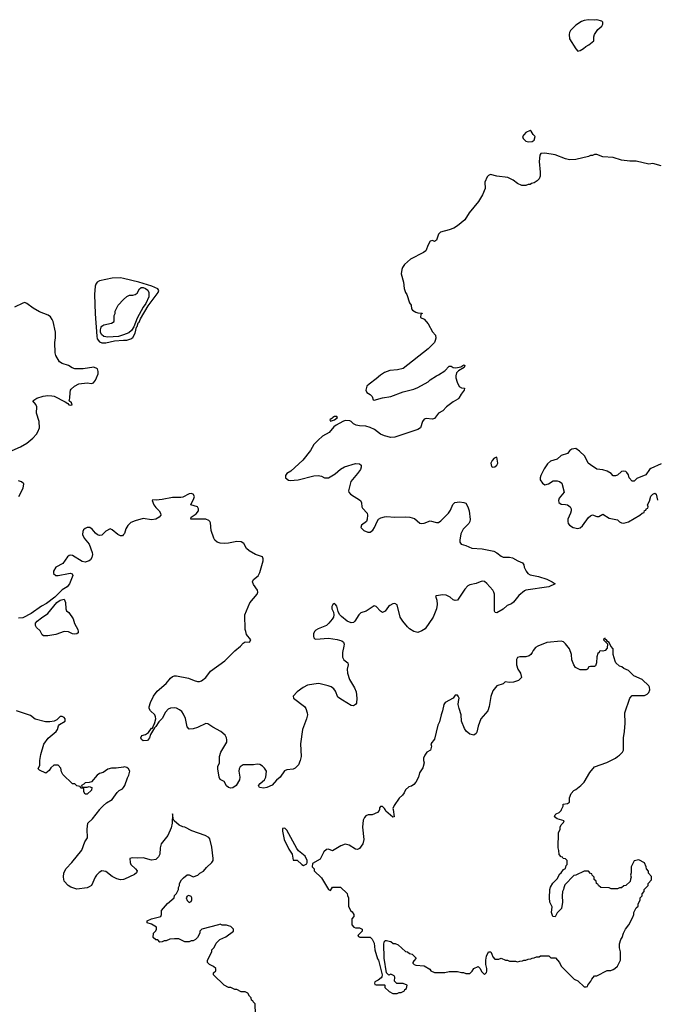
# Model space of a CAD drawing. Header units: inches. Extents: x 2323201 to 2563958, y 895391 to 1023096.
# Tile 100 of 196: x 2459001 to 2465123, y 998127 to 1007593. Entities that reach past the tile are written whole.
import ezdxf

# ---------------------------------------------------------------- set-up
doc = ezdxf.new("R2010")
doc.units = ezdxf.units.IN
doc.header["$MEASUREMENT"] = 0
for name, color, linetype in [('C4050', 7, 'Continuous'), ('C4060', 7, 'Continuous'), ('C4959', 7, 'Continuous'), ('C4969', 7, 'Continuous')]:
    doc.layers.add(name, color=color, linetype=linetype)

msp = doc.modelspace()

# ---------------------------------------------------------------- linework, layer by layer
at = {"layer": 'C4050', "color": 5}
for points, elevation in [([(2460000, 1005104), (2459970, 1005111), (2459889.6, 1005109.7), (2459770, 1005082), (2459747.6, 1005070), (2459731.6, 1005050), (2459725.8, 1005030), (2459720.7, 1004950), (2459725.7, 1004765.7), (2459741.7, 1004550), (2459746.1, 1004526.1), (2459770, 1004497), (2459790, 1004487.6), (2459830, 1004486.5), (2459914, 1004506), (2460000, 1004511)], 120), ([(2458930, 1003450.3), (2459010, 1003486.2), (2459070, 1003520.7), (2459127.6, 1003570), (2459163.1, 1003610), (2459175.9, 1003630), (2459190.7, 1003670), (2459189.8, 1003729.8), (2459163.7, 1003810), (2459166, 1003870), (2459155.1, 1003895.1), (2459128, 1003930), (2459165.6, 1003954.4), (2459227.2, 1003972.8), (2459270, 1003980.7), (2459310, 1003977.3), (2459332.5, 1003972.5), (2459439.1, 1003919.1), (2459464.7, 1003904.7), (2459474, 1003890), (2459490, 1003886), (2459506, 1003890), (2459498, 1003910), (2459478, 1003930), (2459484.7, 1003955.3), (2459485.2, 1004010), (2459489.3, 1004030), (2459497.5, 1004042.5), (2459529.5, 1004070.5), (2459570, 1004090.8), (2459650, 1004100.5), (2459690, 1004096.3), (2459710, 1004102), (2459730, 1004126.8), (2459740.7, 1004150), (2459755.1, 1004190), (2459757.2, 1004210), (2459750, 1004235.3), (2459713.6, 1004253.6), (2459610, 1004235.3), (2459530, 1004235.3), (2459504.7, 1004244.7), (2459468.9, 1004268.9), (2459410, 1004288), (2459383.1, 1004303.1), (2459350, 1004366), (2459342, 1004390), (2459339, 1004490), (2459344.7, 1004535.3), (2459344, 1004590), (2459322.7, 1004690), (2459313.2, 1004710), (2459295.9, 1004735.9), (2459273.8, 1004753.8), (2459190, 1004785.2), (2459130, 1004821.2), (2459070, 1004865.2), (2459050, 1004872.7), (2459030, 1004869.3), (2458950, 1004829.4)], 120), ([(2460000, 1004564.8), (2459950, 1004546), (2459850, 1004540.7), (2459808.7, 1004548.7), (2459787.4, 1004567.4), (2459777.4, 1004590), (2459776.9, 1004610), (2459784.1, 1004635.9), (2459792.4, 1004647.6), (2459810, 1004659.5), (2459885.2, 1004674.8), (2459908, 1004690), (2459908.7, 1004750), (2459918, 1004770), (2459918, 1004790), (2459948, 1004850), (2460000, 1004902)], 120), ([(2458994, 1003010), (2459034.5, 1003090), (2459041.2, 1003130), (2459019, 1003150), (2458990, 1003158.7)], 120), ([(2460000, 1002642.5), (2459990, 1002629.7), (2459970, 1002631.5), (2459943.9, 1002643.9), (2459890, 1002689.4), (2459870, 1002697.6), (2459830, 1002675.1), (2459790, 1002638.7), (2459770, 1002634), (2459750, 1002641.6), (2459730, 1002657.6), (2459696.4, 1002696.4), (2459675.1, 1002710), (2459650, 1002711.8), (2459630, 1002702.3), (2459616, 1002690), (2459606.7, 1002673.3), (2459605, 1002645), (2459621.5, 1002610), (2459670.2, 1002550), (2459699.1, 1002470), (2459702, 1002450), (2459696.1, 1002423.9), (2459680.9, 1002399.1), (2459670, 1002390.9), (2459630, 1002376.8), (2459603, 1002383), (2459510, 1002441.4), (2459490, 1002446), (2459477.3, 1002442.7), (2459461.1, 1002430), (2459416.1, 1002363.9), (2459350, 1002329.6), (2459326.7, 1002290), (2459325.5, 1002270), (2459350, 1002250.6), (2459370.4, 1002250.4), (2459470, 1002270.4), (2459490.5, 1002270.5), (2459504.7, 1002264.7), (2459511.3, 1002250), (2459478.7, 1002170), (2459458.9, 1002141.1), (2459408.8, 1002111.2), (2459339.3, 1002040.7), (2459259.1, 1001980.9), (2459210, 1001953.7), (2459110, 1001884.2), (2459030, 1001842.6), (2458990, 1001838)], 120), ([(2460000, 1000407.5), (2459930, 1000397.2), (2459883.5, 1000396.5), (2459850, 1000388.7), (2459802.8, 1000357.2), (2459770, 1000345.2), (2459744.7, 1000330), (2459690, 1000266), (2459670, 1000258), (2459630, 1000255.3), (2459618, 1000242), (2459594, 1000230), (2459598, 1000218), (2459610, 1000214), (2459650, 1000214), (2459670, 1000222), (2459694, 1000210), (2459692.7, 1000187.3), (2459650, 1000148), (2459630, 1000148), (2459618, 1000170), (2459618, 1000198), (2459610, 1000206), (2459590, 1000206), (2459582, 1000222), (2459550, 1000226), (2459530, 1000246), (2459510, 1000248), (2459416.4, 1000336.4), (2459403.1, 1000363.1), (2459398, 1000398), (2459370, 1000426), (2459330, 1000426), (2459299.6, 1000400.4), (2459283.6, 1000376.4), (2459251.6, 1000348.4), (2459190, 1000378), (2459178, 1000390), (2459194, 1000426), (2459193.2, 1000470), (2459202.7, 1000530), (2459232.5, 1000627.5), (2459274, 1000686), (2459353.2, 1000750), (2459365.2, 1000770), (2459374.6, 1000805.4), (2459383.1, 1000816.9), (2459438, 1000850), (2459438, 1000870), (2459430, 1000886), (2459410, 1000895.3), (2459390, 1000895.3), (2459358, 1000862), (2459331.1, 1000848.9), (2459290, 1000841.2), (2459250, 1000842.7), (2459150, 1000868.7), (2459104.7, 1000904.7), (2458970, 1000948.7)], 140), ([(2459771, 1000000), (2459774.9, 1000005.1), (2459804, 1000036), (2459836.1, 1000063.9), (2459890, 1000096.3), (2459938, 1000162), (2459958, 1000182), (2459990, 1000197.8), (2459999.8, 1000210), (2460000, 1000210.3)], 140)]:
    msp.add_lwpolyline(points, dxfattribs=dict(at, elevation=elevation))
at = {"layer": 'C4050', "color": 5, "elevation": 120}
msp.add_lwpolyline([(2459530, 1001686), (2459509.6, 1001689.6), (2459470, 1001709.2), (2459430, 1001712.7), (2459350, 1001683), (2459270, 1001669.4), (2459230, 1001669.4), (2459218.6, 1001678.6), (2459196.6, 1001716.6), (2459163.7, 1001750), (2459152.3, 1001770), (2459152.3, 1001790), (2459169.4, 1001810), (2459210, 1001843), (2459270, 1001884.9), (2459359.5, 1001990), (2459390, 1002012.4), (2459430, 1002022), (2459441, 1001990), (2459444.7, 1001930), (2459451.1, 1001911.1), (2459473.7, 1001893.7), (2459513.8, 1001833.8), (2459526.7, 1001786.7), (2459558.8, 1001730), (2459564.7, 1001710), (2459562, 1001698), (2459551.1, 1001688.9)], close=True, dxfattribs=at)
at = {"layer": 'C4060', "color": 5}
for points, elevation in [([(2464550, 1007593.2), (2464530, 1007588.7), (2464470, 1007593.2), (2464430, 1007586), (2464404.7, 1007575.3), (2464350, 1007539.3), (2464298.8, 1007490), (2464287.3, 1007470), (2464284, 1007450), (2464287.3, 1007410), (2464350, 1007312), (2464370, 1007292), (2464390, 1007298), (2464423.1, 1007316.9), (2464444.1, 1007335.9), (2464475.3, 1007350), (2464522, 1007390), (2464522, 1007430), (2464529.1, 1007450.9), (2464562, 1007498), (2464598, 1007530), (2464608, 1007550), (2464608, 1007570), (2464598, 1007578)], 120), ([(2463910, 1006528), (2463870, 1006508), (2463838, 1006470), (2463839.6, 1006459.6), (2463842, 1006450), (2463870, 1006426), (2463890, 1006418), (2463930, 1006422), (2463950, 1006434), (2463958, 1006470), (2463938, 1006490), (2463920.4, 1006520.4)], 120), ([(2462050, 1003779), (2462030, 1003777.6), (2462011, 1003770), (2462002, 1003758), (2461985.5, 1003750), (2461984.9, 1003744.9), (2461990, 1003732), (2462030, 1003744.9), (2462057.2, 1003770)], 120), ([(2463590, 1003386), (2463562.8, 1003377.2), (2463545.2, 1003354.8), (2463533.4, 1003330), (2463538.8, 1003298.8), (2463550, 1003290.8), (2463570, 1003293.4), (2463589.3, 1003310), (2463598.4, 1003330)], 140)]:
    msp.add_lwpolyline(points, close=True, dxfattribs=dict(at, elevation=elevation))
for points, elevation in [([(2465170, 1006189.2), (2465090, 1006209.2), (2465050, 1006205.2), (2464930, 1006234), (2464870, 1006234), (2464790, 1006244), (2464710, 1006268.7), (2464610, 1006275.3), (2464550, 1006298), (2464530, 1006298), (2464510, 1006288), (2464490, 1006288), (2464470, 1006278), (2464350.7, 1006249.3), (2464290, 1006245.2), (2464250, 1006254), (2464150, 1006292.7), (2464050, 1006308.7), (2464012, 1006308), (2464002, 1006290), (2463996, 1006230), (2464007.5, 1006127.5), (2464007.3, 1006090), (2463996.8, 1006063.2), (2463976.8, 1006043.2), (2463950, 1006024), (2463922.8, 1006017.2), (2463910, 1006008.7), (2463890, 1006008), (2463870, 1005998), (2463830, 1005998), (2463790, 1006018), (2463748, 1006050), (2463695.5, 1006075.5), (2463589.6, 1006089.6), (2463530, 1006104), (2463510, 1006095.3), (2463497.3, 1006082.7), (2463473.4, 1006030), (2463477.3, 1005970), (2463450.8, 1005910), (2463413.7, 1005846.3), (2463324.5, 1005735.5), (2463281, 1005670), (2463211, 1005610), (2463176, 1005590), (2463130, 1005571.6), (2463048.4, 1005551.6), (2463028.8, 1005530), (2463010, 1005474), (2462990, 1005461.2), (2462970, 1005469), (2462950, 1005464), (2462930.7, 1005430), (2462906, 1005370), (2462885.8, 1005354.2), (2462761, 1005290), (2462701.1, 1005238.9), (2462682.8, 1005210), (2462676, 1005190), (2462671, 1005150), (2462691, 1005070), (2462698, 1005010), (2462711.1, 1004971.1), (2462724.7, 1004950), (2462751.1, 1004871.1), (2462764.7, 1004850), (2462770, 1004814), (2462779.6, 1004799.6), (2462810, 1004782), (2462830, 1004774), (2462872.7, 1004772.7), (2462872.7, 1004767.3), (2462858, 1004762), (2462854, 1004730), (2462890, 1004714), (2462930.5, 1004670.5), (2462970, 1004591.3), (2462999.1, 1004559.1), (2463002.8, 1004530), (2462997.3, 1004510), (2462990.4, 1004489.6), (2462930.4, 1004429.6), (2462690, 1004239), (2462634.4, 1004225.6), (2462559.9, 1004220.1), (2462510, 1004202), (2462470, 1004177), (2462430, 1004140.9), (2462361, 1004090), (2462341, 1004070), (2462331, 1004030), (2462341, 1004010), (2462370.5, 1003990.5), (2462391, 1003970), (2462399.6, 1003939.6), (2462410, 1003934.8), (2462490, 1003957), (2462570, 1003970.5), (2462690, 1004014.8), (2462790, 1004041), (2462830, 1004058), (2462929, 1004111), (2462948, 1004130), (2463008, 1004170), (2463030, 1004178), (2463090, 1004218), (2463130, 1004260.7), (2463150, 1004262.8), (2463170, 1004250.5), (2463194.2, 1004245.8), (2463242.7, 1004257.3), (2463273.4, 1004273.4), (2463282, 1004270), (2463276, 1004250), (2463221.7, 1004218.3), (2463203.1, 1004196.9), (2463194.9, 1004170), (2463194.9, 1004150), (2463207, 1004107), (2463227.1, 1004067.1), (2463250, 1004054), (2463278, 1004050), (2463274, 1004030), (2463245.5, 1003994.5), (2463225.2, 1003954.8), (2463215.5, 1003944.5), (2463170, 1003919.5), (2463130, 1003889.5), (2463104.9, 1003870), (2463070, 1003832.3), (2463027.3, 1003810), (2462990, 1003759), (2462970, 1003752.7), (2462910, 1003758.4), (2462890, 1003751.8), (2462873.4, 1003730), (2462856.3, 1003670), (2462830, 1003652), (2462610, 1003580.7), (2462570, 1003576), (2462510, 1003592.7), (2462469.6, 1003609.6), (2462411.7, 1003651.7), (2462371.7, 1003671.7), (2462330, 1003684.5), (2462270, 1003687.3), (2462235.9, 1003695.9), (2462210, 1003709.3), (2462189.6, 1003729.6), (2462175.6, 1003735.6), (2462130, 1003738.4), (2462108.5, 1003731.5), (2462043.6, 1003696.4), (2462022, 1003678), (2461976.7, 1003623.3), (2461914, 1003590), (2461870.7, 1003550), (2461830, 1003509), (2461796.3, 1003450), (2461722.6, 1003357.4), (2461610, 1003254), (2461570, 1003228.7), (2461556, 1003210), (2461558, 1003190), (2461586.4, 1003166.4), (2461602.8, 1003162.8), (2461678, 1003170), (2461830, 1003207.8), (2461870.4, 1003210.4), (2461903.1, 1003203.1), (2461932, 1003190), (2461970, 1003188.5), (2462033.9, 1003226.1), (2462087.2, 1003272.8), (2462124.7, 1003295.3), (2462230, 1003324.9), (2462270, 1003324.7), (2462284.7, 1003310), (2462284.7, 1003290), (2462278, 1003270), (2462251.3, 1003230), (2462186.6, 1003153.4), (2462164.5, 1003064.5), (2462166.8, 1003050), (2462181, 1003030), (2462277.3, 1002970), (2462288.2, 1002948.2), (2462290.4, 1002910), (2462296.7, 1002896.7), (2462342.8, 1002850), (2462346.8, 1002830), (2462342.8, 1002790), (2462336, 1002770), (2462287.9, 1002732.1), (2462282.8, 1002710), (2462310, 1002682), (2462350, 1002665.3), (2462370, 1002666.7), (2462395.8, 1002684.2), (2462412.8, 1002710), (2462437.6, 1002770), (2462452, 1002790), (2462474.6, 1002805.4), (2462510, 1002814.9), (2462530, 1002817.4), (2462610, 1002810.3), (2462710, 1002814.3), (2462752, 1002810), (2462797.6, 1002797.6), (2462850, 1002754), (2462870, 1002750.6), (2462890, 1002753), (2462950, 1002776.3), (2463010, 1002759.1), (2463030, 1002760.5), (2463050, 1002774.4), (2463124.5, 1002850), (2463143.3, 1002876.7), (2463168.1, 1002931.9), (2463185.2, 1002950), (2463230, 1002957.6), (2463272.9, 1002952.9), (2463290, 1002943.8), (2463311.8, 1002910), (2463323.7, 1002870), (2463332.8, 1002787.2), (2463330.6, 1002770), (2463320.5, 1002750), (2463266.5, 1002693.5), (2463243.9, 1002650), (2463233.1, 1002590), (2463234.4, 1002570), (2463246.8, 1002550), (2463290, 1002538.9), (2463350, 1002513.6), (2463450, 1002507.4), (2463562, 1002482), (2463590, 1002467.3), (2463630, 1002434), (2463650, 1002425.5), (2463710, 1002427.3), (2463740.7, 1002420.7), (2463790.6, 1002390.6), (2463838, 1002370), (2463850, 1002352), (2463853.4, 1002330), (2463870.5, 1002290), (2463887.7, 1002270), (2463910, 1002254.9), (2463990, 1002238.7), (2464070, 1002214), (2464121, 1002190), (2464151.3, 1002170), (2464090, 1002140.9), (2463870, 1002109.6), (2463856.7, 1002103.3), (2463801.8, 1002058.2), (2463750, 1001992.7), (2463730, 1001976), (2463690, 1001960.9), (2463650, 1001925.6), (2463589.3, 1001889.3), (2463573.2, 1001893.2), (2463568.2, 1001908.2), (2463566.3, 1002070), (2463560.5, 1002090), (2463549.7, 1002109.7), (2463493.3, 1002173.3), (2463470, 1002191.2), (2463450, 1002195.1), (2463430, 1002189.8), (2463390, 1002174.2), (2463330, 1002160.4), (2463311, 1002149), (2463282.7, 1002117.3), (2463210, 1002012.7), (2463190, 1002009.3), (2463170, 1002017), (2463141.1, 1002041.1), (2463101, 1002061), (2463070, 1002062.3), (2463005.5, 1002054.5), (2463001, 1002050), (2463011.8, 1002011.8), (2463016, 1001970), (2463008.5, 1001930), (2462978.4, 1001850), (2462902, 1001738), (2462870, 1001717.2), (2462830, 1001702.7), (2462790, 1001712.7), (2462750, 1001737), (2462730, 1001754.5), (2462684.4, 1001810), (2462659.7, 1001850), (2462630, 1001966), (2462610, 1001980.7), (2462590, 1001978), (2462559.4, 1001960.6), (2462546.4, 1001950), (2462514.7, 1001905.3), (2462490, 1001895.1), (2462470, 1001906.6), (2462430, 1001952), (2462410, 1001957), (2462332, 1001908), (2462283, 1001890), (2462263.1, 1001870), (2462224.9, 1001810), (2462210, 1001799.1), (2462190, 1001795.1), (2462149.4, 1001810), (2462094.5, 1001854.5), (2462076.2, 1001876.2), (2462062.6, 1001902.6), (2462050, 1001954), (2462039.3, 1001970), (2462030, 1001979.3), (2462011.3, 1001970), (2462003, 1001950), (2462003.8, 1001930), (2462017.3, 1001897.3), (2462021.3, 1001870), (2462017.6, 1001850), (2462006.4, 1001830), (2461974.4, 1001790), (2461951.1, 1001768.9), (2461870, 1001737.7), (2461850, 1001725.6), (2461835.8, 1001710), (2461827, 1001690), (2461826.2, 1001666.2), (2461830.6, 1001650.6), (2461839.6, 1001639.6), (2461850, 1001636), (2461970, 1001646), (2462054.4, 1001634.4), (2462099.9, 1001619.9), (2462114, 1001610), (2462120.5, 1001590), (2462119.5, 1001570), (2462105.7, 1001510), (2462105.8, 1001465.9), (2462119, 1001439), (2462156.3, 1001410), (2462158.4, 1001390), (2462151.9, 1001348.1), (2462154.6, 1001310), (2462171.7, 1001250), (2462219.5, 1001170), (2462235.8, 1001130), (2462244.9, 1001070), (2462239.1, 1001020.9), (2462230, 1001008), (2462210, 1000995.3), (2462190, 1001001.2), (2462105.2, 1001050), (2462061.4, 1001081.4), (2462038, 1001138), (2462020.5, 1001160.5), (2461998, 1001178), (2461969.2, 1001189.2), (2461890, 1001209), (2461870, 1001209.8), (2461770, 1001194.2), (2461727.9, 1001172.1), (2461668.8, 1001130), (2461632.4, 1001090), (2461634.9, 1001070), (2461740.3, 1000990), (2461752.3, 1000970), (2461766.5, 1000930), (2461767.8, 1000910), (2461758.6, 1000870), (2461719.7, 1000770), (2461702, 1000630), (2461707.6, 1000510), (2461699.6, 1000470), (2461683.7, 1000430), (2461650, 1000396.3), (2461630, 1000386.3), (2461570, 1000380.5), (2461548.9, 1000371.1), (2461506, 1000310), (2461470, 1000282), (2461430, 1000233.2), (2461378, 1000210), (2461350, 1000204.5), (2461308, 1000210), (2461299, 1000230), (2461314, 1000250), (2461355.6, 1000284.4), (2461369.6, 1000310), (2461373.6, 1000370), (2461356.8, 1000396.8), (2461336.3, 1000416.3), (2461310, 1000431.3), (2461285.7, 1000434.3), (2461250, 1000429.7), (2461150, 1000429.3), (2461122.8, 1000410), (2461110.5, 1000389.5), (2461107.7, 1000370), (2461118.8, 1000310), (2461116, 1000284), (2461082, 1000230), (2461050.7, 1000209.3), (2461030, 1000204), (2461008, 1000210), (2460990, 1000228), (2460968.4, 1000268.4), (2460930, 1000288), (2460919, 1000310), (2460906, 1000390), (2460906.8, 1000413.2), (2460921.2, 1000450), (2460921.6, 1000510), (2460935.6, 1000550), (2460992.2, 1000647.8), (2460994, 1000670), (2460989.7, 1000690), (2460975.5, 1000715.5), (2460936.2, 1000750), (2460858, 1000790), (2460810, 1000824.5), (2460790, 1000827), (2460710, 1000787.6), (2460670, 1000777), (2460630, 1000772.7), (2460610, 1000793.2), (2460595.9, 1000875.9), (2460577.9, 1000917.9), (2460560.8, 1000940.8), (2460539.1, 1000959.1), (2460510, 1000974), (2460490, 1000977.6), (2460450, 1000973.5), (2460430, 1000964), (2460403.5, 1000936.5), (2460370, 1000875.6), (2460338.2, 1000841.8), (2460310, 1000797.2), (2460295.8, 1000784.2), (2460260.4, 1000719.6), (2460250, 1000689), (2460230, 1000664), (2460190, 1000659), (2460172.9, 1000672.9), (2460166.6, 1000690), (2460175.3, 1000710), (2460210, 1000720.7), (2460238.6, 1000741.4), (2460270, 1000780.7), (2460277.5, 1000782.5), (2460290, 1000814), (2460298, 1000822), (2460308.9, 1000870), (2460307.9, 1000890), (2460299.7, 1000910), (2460257.7, 1000950), (2460247.2, 1000970), (2460246.5, 1000986.5), (2460258.2, 1001030), (2460286.6, 1001090), (2460323.9, 1001136.1), (2460409.2, 1001210.8), (2460450, 1001261.1), (2460470, 1001277.4), (2460490, 1001284.6), (2460510, 1001284.6), (2460623.9, 1001263.9), (2460679.4, 1001239.4), (2460710, 1001231.6), (2460730, 1001231.6), (2460750, 1001237.7), (2460790, 1001270.3), (2460836.8, 1001330), (2460974.5, 1001430), (2461070, 1001524.2), (2461125.1, 1001570), (2461150, 1001598.8), (2461170, 1001610.8), (2461211.8, 1001608.2), (2461224, 1001630), (2461183.1, 1001683.1), (2461174.3, 1001710), (2461169.8, 1001730), (2461167.1, 1001870), (2461214.3, 1001985.7), (2461286, 1002070), (2461292.7, 1002090), (2461289.3, 1002110), (2461250, 1002162), (2461241.2, 1002190), (2461250, 1002210.8), (2461293.4, 1002246.6), (2461310, 1002277.3), (2461340.9, 1002390), (2461342, 1002410), (2461335.6, 1002430), (2461270, 1002453), (2461206.8, 1002486.8), (2461183.5, 1002510), (2461156.5, 1002556.5), (2461130, 1002574), (2461090, 1002575), (2461010, 1002559.8), (2460970, 1002557.2), (2460930, 1002560.9), (2460900.9, 1002570), (2460877.4, 1002590), (2460867.6, 1002610), (2460843.7, 1002683.7), (2460834.7, 1002754.7), (2460829.7, 1002769.7), (2460819.7, 1002779.8), (2460790, 1002789.7), (2460648, 1002790), (2460649, 1002810), (2460698.6, 1002841.4), (2460720.9, 1002870), (2460722, 1002890), (2460709.6, 1002909.6), (2460646, 1002930), (2460676.9, 1002990), (2460680.7, 1003010), (2460670, 1003033), (2460650, 1003037.7), (2460630, 1003034.5), (2460570, 1003002.6), (2460550, 1002998), (2460470, 1002998.9), (2460370, 1002978.7), (2460314.9, 1002974.9), (2460282, 1002978), (2460276, 1002970), (2460290.5, 1002930), (2460310, 1002902), (2460342.8, 1002870), (2460354.8, 1002850), (2460357.3, 1002830), (2460342.8, 1002810), (2460310, 1002792.3), (2460270, 1002786), (2460190, 1002797.7), (2460110, 1002774.5), (2460070, 1002757.7), (2460040.3, 1002730), (2460023.1, 1002696.9), (2460007.7, 1002652.3), (2460000, 1002642.5)], 120), ([(2460000, 1004511), (2460032.9, 1004512.9), (2460070, 1004524.1), (2460090, 1004538.5), (2460110, 1004580.7), (2460123.5, 1004636.5), (2460130, 1004642), (2460141.8, 1004678.2), (2460150, 1004686.4), (2460163, 1004717), (2460237.2, 1004842.8), (2460333.6, 1004970), (2460339.8, 1004990), (2460330, 1005006), (2460272, 1005030), (2460145.2, 1005070), (2460000, 1005104)], 120), ([(2460000, 1004902), (2460030, 1004932), (2460056.4, 1004943.6), (2460090, 1004944.7), (2460110, 1004951.3), (2460130, 1004964.7), (2460153.3, 1005006.7), (2460170, 1005018.4), (2460190, 1005019.5), (2460210.3, 1005010.3), (2460232.1, 1004992), (2460243.2, 1004970), (2460242.8, 1004930), (2460214.1, 1004865.9), (2460187, 1004830), (2460130, 1004725.2), (2460098.6, 1004641.4), (2460075.8, 1004604.2), (2460050, 1004583.6), (2460000, 1004564.8)], 120), ([(2465170, 1003324), (2465070, 1003279), (2465058, 1003270), (2465023.6, 1003216.4), (2464936.9, 1003183.1), (2464910, 1003158), (2464890, 1003158), (2464862, 1003190), (2464856.5, 1003216.5), (2464841.2, 1003241.2), (2464830, 1003249), (2464810, 1003252.3), (2464790, 1003249), (2464750, 1003215.3), (2464730, 1003208), (2464710, 1003208), (2464689.2, 1003229.2), (2464650, 1003254), (2464610, 1003265.2), (2464550, 1003273.2), (2464490, 1003312.7), (2464469.2, 1003330), (2464435.9, 1003395.9), (2464384.1, 1003444.1), (2464349.1, 1003469.1), (2464310, 1003464), (2464291.3, 1003450), (2464270, 1003422), (2464210, 1003404), (2464170, 1003369.2), (2464106, 1003350), (2464078, 1003322), (2464046.4, 1003273.6), (2464014, 1003210), (2464006, 1003190), (2464006.8, 1003170), (2464030, 1003138), (2464050, 1003122.8), (2464086, 1003130), (2464130, 1003158.8), (2464150, 1003161), (2464170, 1003161), (2464193.7, 1003153.7), (2464216.3, 1003136.3), (2464238, 1003050), (2464188.1, 1002991.9), (2464184, 1002970), (2464186.8, 1002950), (2464210, 1002934.8), (2464250, 1002933.4), (2464270, 1002928), (2464295.5, 1002910), (2464303, 1002890), (2464303.8, 1002870), (2464299.3, 1002850), (2464272.7, 1002790), (2464272.7, 1002770), (2464277.1, 1002750), (2464290, 1002733.4), (2464322.8, 1002710), (2464370, 1002701.6), (2464390, 1002708), (2464412.4, 1002727.6), (2464470, 1002806), (2464490, 1002824.7), (2464510, 1002831.3), (2464550, 1002818), (2464570, 1002818), (2464610, 1002838), (2464670, 1002801), (2464750, 1002784.7), (2464770, 1002764.7), (2464790, 1002754.8), (2464810, 1002753.4), (2464854.5, 1002765.5), (2464966, 1002830), (2464986, 1002850), (2465006, 1002854), (2465010, 1002874), (2465022, 1002878), (2465030, 1002894), (2465042, 1002898), (2465046, 1002910), (2465038, 1002930), (2465056.4, 1002963.6), (2465070, 1003011.3), (2465090, 1003031.3), (2465110, 1003042), (2465122, 1003030), (2465135.3, 1002975.3)], 140), ([(2464212.5, 1000000), (2464227.3, 1000032.7), (2464228.9, 1000051.1), (2464270, 1000058), (2464288, 1000070), (2464289.1, 1000110.9), (2464304.7, 1000155.3), (2464330, 1000182), (2464350, 1000192), (2464398, 1000230), (2464430, 1000262), (2464484.7, 1000355.3), (2464528, 1000410), (2464648.9, 1000451.1), (2464730, 1000492), (2464749.1, 1000510.9), (2464770, 1000522), (2464798, 1000550), (2464808.4, 1000571.6), (2464808.7, 1000690), (2464819, 1000750), (2464824, 1000830), (2464821.2, 1000930), (2464869.3, 1001070.7), (2464890, 1001096), (2465010, 1001097.3), (2465034, 1001110), (2465050, 1001126), (2465061.2, 1001150), (2465057.2, 1001177.2), (2465050, 1001188), (2464988, 1001250), (2464906.3, 1001286.3), (2464855.5, 1001335.5), (2464810, 1001355.3), (2464792.3, 1001372.3), (2464770, 1001379), (2464735.3, 1001410), (2464726.3, 1001426.3), (2464709, 1001490), (2464710, 1001546), (2464686, 1001570), (2464670, 1001606), (2464655.3, 1001615.3), (2464646, 1001630), (2464634.6, 1001634.6), (2464630, 1001646), (2464618, 1001642), (2464614, 1001630), (2464654, 1001594), (2464652, 1001550), (2464630.7, 1001529.3), (2464610, 1001522), (2464590, 1001526), (2464578, 1001522), (2464574, 1001510), (2464561, 1001499), (2464550.8, 1001469.2), (2464546.8, 1001410), (2464537.3, 1001382.7), (2464530, 1001375.3), (2464490, 1001375.3), (2464474, 1001370), (2464462, 1001350), (2464450, 1001342), (2464390, 1001341.2), (2464345.6, 1001365.6), (2464329, 1001390), (2464310, 1001438), (2464308, 1001490), (2464290, 1001543.7), (2464250, 1001594), (2464230, 1001611.5), (2464210, 1001618.7), (2464070, 1001604.7), (2463982.8, 1001570), (2463962.9, 1001557.1), (2463938.8, 1001530), (2463931, 1001510), (2463916, 1001490), (2463901.4, 1001478.6), (2463870, 1001469.2), (2463810, 1001469), (2463790, 1001462), (2463778, 1001442), (2463777.6, 1001390), (2463792.4, 1001350), (2463818, 1001310), (2463827.3, 1001270), (2463798.6, 1001241.4), (2463750, 1001224.7), (2463710, 1001219.5), (2463670, 1001228), (2463650, 1001208), (2463591.1, 1001188.9), (2463550, 1001142), (2463533.2, 1001086.8), (2463516.3, 1000990), (2463502.8, 1000950), (2463436, 1000870), (2463410, 1000802), (2463397, 1000743), (2463390, 1000729.2), (2463370, 1000714.5), (2463330, 1000725.1), (2463293.5, 1000753.5), (2463278, 1000778), (2463249.5, 1000850), (2463246.6, 1000910), (2463226.6, 1000970), (2463219.3, 1001010), (2463220.2, 1001039.8), (2463228, 1001070), (2463218, 1001090), (2463210, 1001098), (2463190, 1001098), (2463171.3, 1001068.7), (2463092, 1001030), (2463081, 1001010), (2463068, 1000950), (2463053.4, 1000910), (2463037.3, 1000842.7), (2463023.8, 1000810), (2462990, 1000675.3), (2462956, 1000630), (2462961, 1000610), (2462951.3, 1000570), (2462918, 1000550), (2462896.9, 1000523.1), (2462885.4, 1000494.6), (2462884.7, 1000470), (2462891.3, 1000450), (2462879.6, 1000400.4), (2462846.8, 1000353.2), (2462836.3, 1000310), (2462810, 1000264), (2462790, 1000239), (2462770, 1000225.2), (2462742, 1000218), (2462712, 1000190), (2462699.8, 1000160.2), (2462683.6, 1000136.4), (2462650, 1000108), (2462602.5, 1000037.5), (2462590.9, 1000009.1), (2462592.2, 1000000)], 140), ([(2460000, 1000210.3), (2460012.1, 1000230), (2460037, 1000303), (2460051.6, 1000330), (2460059.3, 1000370), (2460048.7, 1000390), (2460030, 1000404), (2460010, 1000409), (2460000, 1000407.5)], 140), ([(2462514.7, 1000000), (2462510, 1000008.7), (2462490, 1000029), (2462470, 1000028), (2462462.8, 1000017.2), (2462459.8, 1000000)], 140)]:
    msp.add_lwpolyline(points, dxfattribs=dict(at, elevation=elevation))
at = {"layer": 'C4959', "color": 5, "elevation": 140}
msp.add_lwpolyline([(2460000, 999327.9), (2459970, 999323.7), (2459934.2, 999334.2), (2459890, 999356), (2459830, 999404), (2459790, 999409), (2459765.8, 999394.2), (2459741, 999370), (2459726, 999350), (2459692, 999270), (2459670, 999255.3), (2459650, 999248), (2459550, 999235.3), (2459493.6, 999253.6), (2459468, 999270), (2459428.7, 999310), (2459422, 999350), (2459424, 999390), (2459447.2, 999432.8), (2459501.2, 999490), (2459599, 999610), (2459628.7, 999690), (2459651.5, 999728.5), (2459649.6, 999810.3), (2459657.6, 999870), (2459701.3, 999910), (2459771, 1000000)], dxfattribs=at)
at = {"layer": 'C4969', "color": 5, "elevation": 140}
for points in [[(2461267.3, 998032.7), (2461266, 998130), (2461246, 998150), (2461242, 998162), (2461230, 998166), (2461226, 998190), (2461210, 998206), (2461194.6, 998234.6), (2461170, 998246), (2461130, 998248), (2461090, 998268), (2461070, 998268), (2461030, 998288), (2461010, 998288), (2460966, 998310), (2460866, 998410), (2460866, 998430), (2460886, 998450), (2460886, 998470), (2460866, 998490), (2460826, 998510), (2460806, 998530), (2460806, 998550), (2460848, 998630), (2460848, 998650), (2460870, 998674), (2460890, 998714), (2460926, 998750), (2460983.1, 998776.9), (2461058, 998830), (2461058, 998850), (2461030, 998874), (2461010, 998882), (2460988.9, 998888.9), (2460949.3, 998889.3), (2460930, 998898), (2460914, 998890), (2460754, 998850), (2460734, 998830), (2460732, 998810), (2460712, 998770), (2460691.1, 998748.9), (2460670, 998738), (2460650, 998738), (2460630, 998728), (2460590, 998728), (2460530, 998758), (2460490, 998758), (2460445.4, 998754.6), (2460410, 998738), (2460390, 998738), (2460371.6, 998728.4), (2460350, 998726), (2460330, 998746), (2460310, 998746), (2460286, 998770), (2460288, 998810), (2460310, 998834), (2460318, 998850), (2460318, 998870), (2460270, 998897.2), (2460228, 998910), (2460226, 998930), (2460268, 998950), (2460358, 998970), (2460366, 998990), (2460366, 999030), (2460423.1, 999096.9), (2460486, 999150), (2460490, 999174), (2460508.4, 999191.6), (2460528, 999230), (2460528, 999250), (2460538, 999270), (2460538, 999290), (2460556.4, 999323.6), (2460576.4, 999343.6), (2460610, 999371.3), (2460630, 999372), (2460670, 999351.3), (2460715.3, 999370), (2460732.3, 999387.7), (2460770, 999408.4), (2460797.2, 999442.7), (2460850, 999490.6), (2460861.3, 999510), (2460861.7, 999530), (2460850, 999639), (2460830, 999718), (2460820.7, 999730), (2460783.7, 999750), (2460656.2, 999796.2), (2460590, 999829), (2460570, 999833.2), (2460535.3, 999850), (2460486, 999890), (2460478, 999910), (2460475.3, 999950), (2460470, 999958), (2460466.7, 999870), (2460456.1, 999823.9), (2460426.7, 999750), (2460362.8, 999670), (2460351.4, 999630), (2460349.1, 999570), (2460336.5, 999543.5), (2460310, 999519.6), (2460270, 999511.2), (2460190, 999535.8), (2460130, 999532.1), (2460083.7, 999536.3), (2460060.7, 999530), (2460062, 999490), (2460070, 999471.3), (2460116, 999430), (2460131.3, 999410), (2460124.7, 999390), (2460105.2, 999374.8), (2460010, 999329.3), (2460000, 999327.9)], [(2462459.8, 1000000), (2462458, 999990), (2462442, 999970), (2462390, 999948.7), (2462351.6, 999948.4), (2462330, 999938), (2462316.9, 999923.1), (2462303.5, 999896.5), (2462298.8, 999830), (2462311, 999710), (2462301, 999670), (2462270, 999624), (2462250, 999614), (2462230, 999619), (2462170, 999657.2), (2462130, 999666), (2462088.1, 999651.9), (2462010, 999604), (2461970, 999617.2), (2461950, 999616), (2461926.1, 999593.9), (2461890, 999522), (2461818, 999482), (2461814, 999450), (2461834, 999430), (2461834, 999410), (2461903.6, 999343.6), (2461970, 999232), (2461990, 999222), (2462010, 999254), (2462087.3, 999252.7), (2462151.6, 999191.6), (2462152.7, 999172.7), (2462162, 999150), (2462162, 999070), (2462182, 999030), (2462196.9, 999016.9), (2462214, 998990), (2462214, 998970), (2462194, 998950), (2462194, 998890), (2462214, 998870), (2462230, 998862), (2462270, 998862), (2462294, 998850), (2462294, 998830), (2462254, 998790), (2462258, 998778), (2462272.7, 998772.7), (2462370, 998772), (2462390, 998754), (2462410, 998714), (2462416, 998650), (2462442.8, 998562.8), (2462451.3, 998550), (2462486, 998410), (2462484.7, 998390), (2462478.8, 998381.2), (2462450, 998358), (2462418, 998342), (2462414, 998330), (2462418, 998318), (2462430, 998314), (2462510, 998314), (2462514, 998310), (2462514, 998290), (2462554, 998250), (2462590, 998232), (2462630, 998232), (2462650, 998242), (2462670, 998242), (2462702, 998258), (2462706, 998270), (2462722, 998278), (2462726, 998310), (2462690, 998328), (2462628.4, 998328.4), (2462606, 998350), (2462607.3, 998387.3), (2462602, 998402), (2462570, 998418), (2462550, 998408), (2462528.9, 998428.9), (2462505.2, 998570), (2462502, 998710), (2462510, 998734), (2462520.4, 998739.6), (2462530, 998742), (2462552.7, 998732.7), (2462570, 998732), (2462592.7, 998712.7), (2462611.6, 998711.6), (2462639.6, 998699.6), (2462710, 998634), (2462731.6, 998631.6), (2462750, 998614), (2462774, 998610), (2462814, 998570), (2462790, 998546), (2462782, 998530), (2462782, 998522), (2462794, 998510), (2462810, 998504.7), (2462890, 998498), (2462944.7, 998464.7), (2462954, 998450), (2462990, 998432), (2463090, 998431.3), (2463130, 998442), (2463210, 998442), (2463250, 998432), (2463270, 998432), (2463290, 998422), (2463330, 998422), (2463353.6, 998446.4), (2463368.9, 998471.1), (2463410, 998491.3), (2463430, 998472), (2463442.5, 998442.5), (2463470, 998412), (2463490, 998432), (2463494.5, 998445.5), (2463495.1, 998470), (2463482.7, 998510), (2463483.7, 998550), (2463489.6, 998590), (2463510, 998631.3), (2463530.7, 998630.7), (2463542.8, 998610), (2463550, 998582), (2463570, 998562), (2463610, 998562), (2463630, 998572), (2463672.7, 998552.7), (2463691.6, 998551.6), (2463710, 998542), (2463770, 998542), (2463790, 998534), (2463810, 998542), (2463836.4, 998543.6), (2463850, 998552), (2463870, 998552), (2463890, 998562), (2463916.4, 998563.6), (2463928.4, 998571.6), (2463947.3, 998572.7), (2463970, 998582), (2463996.4, 998583.6), (2464010, 998594), (2464090, 998594), (2464110, 998574), (2464152.7, 998572.7), (2464194, 998530), (2464210, 998494), (2464334, 998370), (2464370, 998354), (2464430, 998294), (2464450, 998294), (2464462, 998298), (2464466, 998310), (2464495.3, 998350), (2464502, 998370), (2464530, 998402), (2464550, 998402), (2464650, 998452), (2464687.3, 998452.7), (2464710, 998462), (2464726, 998470), (2464750, 998494), (2464778, 998550), (2464778, 998630), (2464768.7, 998670), (2464768.7, 998710), (2464782, 998750), (2464795.3, 998770), (2464808, 998810), (2464828, 998850), (2464858, 998890), (2464896.4, 998963.6), (2464908, 998990), (2464908, 999010), (2464930, 999054), (2464948, 999072), (2464948.9, 999091.1), (2464968, 999130), (2464968.4, 999151.6), (2464986, 999170), (2464986, 999190), (2465006, 999210), (2465006, 999230), (2465046, 999270), (2465046, 999290), (2465076.4, 999323.6), (2465076.4, 999356.4), (2465048.4, 999388.4), (2465047.3, 999407.3), (2465028.4, 999428.4), (2465027.3, 999447.3), (2465010, 999486), (2464954.6, 999514.6), (2464910, 999506), (2464882, 999450), (2464882, 999390), (2464874, 999370), (2464882, 999350), (2464874, 999330), (2464872.7, 999307.3), (2464831.6, 999268.4), (2464810, 999266), (2464790, 999246), (2464770, 999246), (2464750, 999238), (2464690, 999238), (2464670, 999248), (2464588.4, 999248.4), (2464566, 999270), (2464562, 999282), (2464547.3, 999287.3), (2464546, 999310), (2464527.3, 999327.3), (2464526, 999350), (2464506, 999370), (2464502, 999382), (2464490, 999386), (2464470, 999406), (2464430, 999408), (2464350, 999368), (2464330, 999366), (2464243.6, 999276.4), (2464232.7, 999247.3), (2464232, 999230), (2464222, 999210), (2464218, 999170), (2464222, 999110), (2464211.1, 999048.9), (2464170, 999006), (2464150, 998968), (2464128.7, 998970), (2464115.3, 999010), (2464123.1, 999063.1), (2464100.9, 999110), (2464095.1, 999150), (2464099, 999230), (2464105.6, 999254.4), (2464129.2, 999290.8), (2464170, 999332), (2464197.2, 999382.8), (2464210, 999392), (2464230, 999422), (2464250, 999434), (2464258, 999462), (2464266, 999470), (2464266, 999510), (2464250, 999526), (2464227.3, 999527.3), (2464222, 999542), (2464210, 999546), (2464188.4, 999568.4), (2464187.3, 999607.3), (2464178, 999630), (2464183.1, 999776.9), (2464198, 999810), (2464198, 999830), (2464210, 999854), (2464230, 999874), (2464238, 999890), (2464168.7, 999910), (2464144, 999930), (2464149.2, 999950), (2464160.7, 999959.3), (2464188, 999970), (2464208, 999990), (2464212.5, 1000000)], [(2462592.2, 1000000), (2462602, 999930), (2462590, 999925.2), (2462543.9, 999963.9), (2462523.6, 999983.6), (2462514.7, 1000000)]]:
    msp.add_lwpolyline(points, dxfattribs=at)
for points in [[(2461550, 999822), (2461530, 999818), (2461527.7, 999792.3), (2461543.1, 999710), (2461590, 999618.8), (2461622.8, 999570), (2461630, 999514), (2461670, 999512), (2461714, 999470), (2461730, 999462), (2461762, 999478), (2461766, 999490), (2461766, 999510), (2461748, 999550), (2461683.1, 999603.1), (2461664.7, 999624.7), (2461570, 999802)], [(2460626, 999174), (2460610, 999168), (2460602.8, 999150), (2460610, 999124.7), (2460630, 999106.8), (2460650, 999116), (2460658, 999130), (2460658, 999150), (2460650, 999164)]]:
    msp.add_lwpolyline(points, close=True, dxfattribs=at)

doc.saveas('drawing.dxf')
